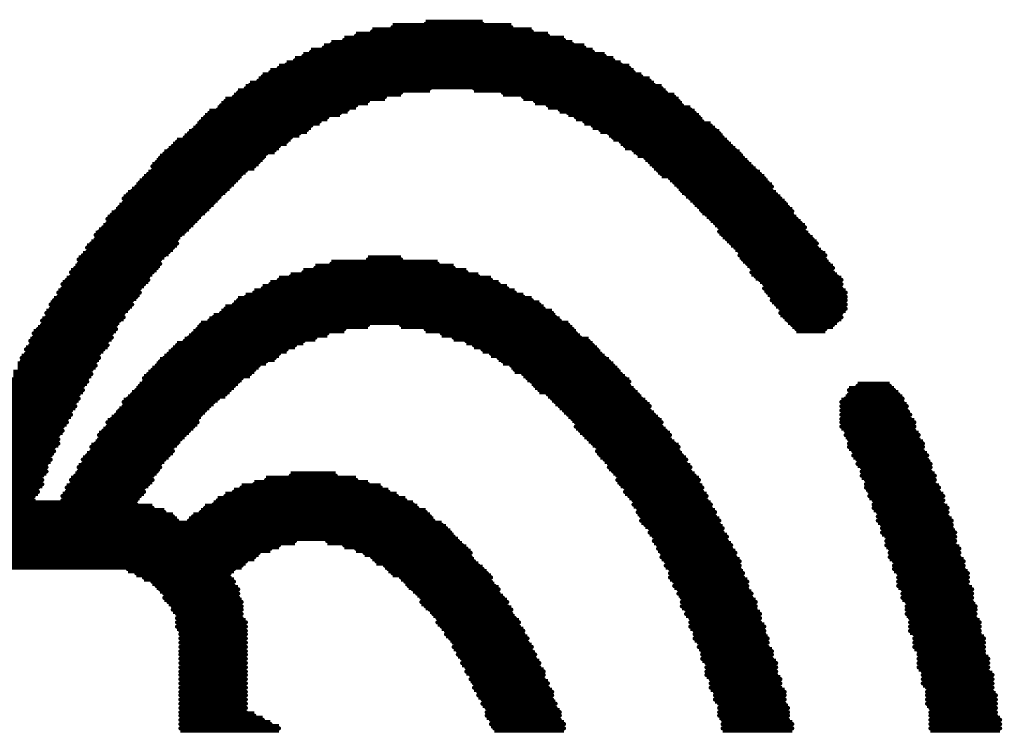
# Model space of a CAD drawing. Extents: x -0.07 to 0.95, y -0.15 to 1.54.
# Tile 15 of 21: x 0.4576 to 0.5736, y 0.715 to 0.7986. Entities that reach past the tile are written whole.
import ezdxf

# ---------------------------------------------------------------- set-up
doc = ezdxf.new("R2010")
doc.units = 0
doc.layers.get('0').update_dxf_attribs({"linetype": 'CONTINUOUS'})
doc.layers.add('gto', color=2, linetype='CONTINUOUS')

# ---------------------------------------------------------------- blocks, each defined once
blk = doc.blocks.new('D64')
at = {"const_width": 0.00025}
blk.add_lwpolyline([(-0.000125, 0, 1), (0.000125, 0, 1)], format="xyb", close=True, dxfattribs=at)

msp = doc.modelspace()

# ---------------------------------------------------------------- linework, layer by layer
at = {"layer": 'gto', "color": 2, "const_width": 0.001}
for points in [[(0.5054, 0.7981), (0.5121, 0.7981)], [(0.4991, 0.7972), (0.5179, 0.7972)], [(0.5015, 0.7977), (0.5155, 0.7977)], [(0.4943, 0.7957), (0.5227, 0.7957)], [(0.4958, 0.7962), (0.5217, 0.7962)], [(0.4972, 0.7967), (0.5198, 0.7967)], [(0.4919, 0.7948), (0.5251, 0.7948)], [(0.4934, 0.7953), (0.5241, 0.7953)], [(0.489, 0.7933), (0.5284, 0.7933)], [(0.49, 0.7938), (0.5275, 0.7938)], [(0.491, 0.7943), (0.5265, 0.7943)], [(0.4871, 0.7924), (0.5299, 0.7924)], [(0.4881, 0.7929), (0.5294, 0.7929)], [(0.4857, 0.7914), (0.5318, 0.7914)], [(0.4862, 0.7919), (0.5308, 0.7919)], [(0.4833, 0.79), (0.5025, 0.79)], [(0.4842, 0.7905), (0.5059, 0.7905)], [(0.4847, 0.7909), (0.5323, 0.7909)], [(0.5111, 0.7905), (0.5332, 0.7905)], [(0.5145, 0.79), (0.5337, 0.79)], [(0.4818, 0.789), (0.4986, 0.789)], [(0.4828, 0.7895), (0.5006, 0.7895)], [(0.5169, 0.7895), (0.5347, 0.7895)], [(0.5183, 0.789), (0.5352, 0.789)], [(0.4799, 0.7876), (0.4953, 0.7876)], [(0.4809, 0.788), (0.4962, 0.788)], [(0.4813, 0.7885), (0.4972, 0.7885)], [(0.5198, 0.7885), (0.5356, 0.7885)], [(0.5212, 0.788), (0.5366, 0.788)], [(0.5222, 0.7876), (0.5371, 0.7876)], [(0.4789, 0.7866), (0.4929, 0.7866)], [(0.4794, 0.7871), (0.4938, 0.7871)], [(0.5231, 0.7871), (0.5376, 0.7871)], [(0.5241, 0.7866), (0.538, 0.7866)], [(0.4775, 0.7852), (0.4905, 0.7852)], [(0.478, 0.7856), (0.4914, 0.7856)], [(0.4785, 0.7861), (0.4919, 0.7861)], [(0.5251, 0.7861), (0.539, 0.7861)], [(0.526, 0.7856), (0.5395, 0.7856)], [(0.527, 0.7852), (0.54, 0.7852)], [(0.4761, 0.7842), (0.489, 0.7842)], [(0.477, 0.7847), (0.4895, 0.7847)], [(0.5275, 0.7847), (0.5404, 0.7847)], [(0.5284, 0.7842), (0.5409, 0.7842)], [(0.4751, 0.7832), (0.4876, 0.7832)], [(0.4756, 0.7837), (0.4881, 0.7837)], [(0.5289, 0.7837), (0.5414, 0.7837)], [(0.5299, 0.7832), (0.5419, 0.7832)], [(0.4737, 0.7818), (0.4857, 0.7818)], [(0.4741, 0.7823), (0.4862, 0.7823)], [(0.4746, 0.7828), (0.4866, 0.7828)], [(0.5304, 0.7828), (0.5424, 0.7828)], [(0.5313, 0.7823), (0.5428, 0.7823)], [(0.5318, 0.7818), (0.5433, 0.7818)], [(0.4732, 0.7813), (0.4852, 0.7813)], [(0.4732, 0.7808), (0.4842, 0.7808)], [(0.5323, 0.7813), (0.5438, 0.7813)], [(0.5328, 0.7808), (0.5443, 0.7808)], [(0.4717, 0.7794), (0.4828, 0.7794)], [(0.4722, 0.7799), (0.4833, 0.7799)], [(0.4727, 0.7804), (0.4837, 0.7804)], [(0.5332, 0.7804), (0.5448, 0.7804)], [(0.5342, 0.7799), (0.5453, 0.7799)], [(0.5347, 0.7794), (0.5457, 0.7794)], [(0.4708, 0.7784), (0.4818, 0.7784)], [(0.4713, 0.7789), (0.4823, 0.7789)], [(0.5352, 0.7789), (0.5462, 0.7789)], [(0.5356, 0.7784), (0.5462, 0.7784)], [(0.4698, 0.7775), (0.4809, 0.7775)], [(0.4703, 0.778), (0.4813, 0.778)], [(0.5361, 0.778), (0.5467, 0.778)], [(0.5366, 0.7775), (0.5472, 0.7775)], [(0.4689, 0.776), (0.4794, 0.776)], [(0.4693, 0.7765), (0.4799, 0.7765)], [(0.4698, 0.777), (0.4804, 0.777)], [(0.5371, 0.777), (0.5477, 0.777)], [(0.5376, 0.7765), (0.5481, 0.7765)], [(0.538, 0.776), (0.5486, 0.776)], [(0.4679, 0.7751), (0.4785, 0.7751)], [(0.4684, 0.7756), (0.4789, 0.7756)], [(0.5385, 0.7756), (0.5486, 0.7756)], [(0.539, 0.7751), (0.5491, 0.7751)], [(0.4669, 0.7736), (0.477, 0.7736)], [(0.4674, 0.7741), (0.4775, 0.7741)], [(0.4679, 0.7746), (0.478, 0.7746)], [(0.5395, 0.7746), (0.5496, 0.7746)], [(0.54, 0.7741), (0.5501, 0.7741)], [(0.54, 0.7736), (0.5501, 0.7736)], [(0.4665, 0.7732), (0.4765, 0.7732)], [(0.4665, 0.7727), (0.4761, 0.7727)], [(0.5404, 0.7732), (0.5505, 0.7732)], [(0.5409, 0.7727), (0.551, 0.7727)], [(0.4655, 0.7717), (0.4756, 0.7717)], [(0.466, 0.7722), (0.4761, 0.7722)], [(0.5414, 0.7722), (0.5515, 0.7722)], [(0.5419, 0.7717), (0.5515, 0.7717)], [(0.4645, 0.7703), (0.4741, 0.7703)], [(0.465, 0.7708), (0.4746, 0.7708)], [(0.4655, 0.7712), (0.4751, 0.7712)], [(0.4986, 0.7703), (0.5025, 0.7703)], [(0.5424, 0.7712), (0.552, 0.7712)], [(0.5424, 0.7708), (0.5525, 0.7708)], [(0.5428, 0.7703), (0.5525, 0.7703)], [(0.4641, 0.7693), (0.4737, 0.7693)], [(0.4645, 0.7698), (0.4741, 0.7698)], [(0.4924, 0.7693), (0.5087, 0.7693)], [(0.4943, 0.7698), (0.5068, 0.7698)], [(0.5433, 0.7698), (0.5529, 0.7698)], [(0.5438, 0.7693), (0.5534, 0.7693)], [(0.4631, 0.7679), (0.4727, 0.7679)], [(0.4636, 0.7688), (0.4732, 0.7688)], [(0.4636, 0.7683), (0.4727, 0.7683)], [(0.4881, 0.7679), (0.5131, 0.7679)], [(0.4895, 0.7683), (0.5116, 0.7683)], [(0.491, 0.7688), (0.5102, 0.7688)], [(0.5438, 0.7688), (0.5534, 0.7688)], [(0.5443, 0.7683), (0.5539, 0.7683)], [(0.5448, 0.7679), (0.5544, 0.7679)], [(0.4626, 0.7674), (0.4722, 0.7674)], [(0.4626, 0.7669), (0.4717, 0.7669)], [(0.4862, 0.7669), (0.515, 0.7669)], [(0.4871, 0.7674), (0.514, 0.7674)], [(0.5453, 0.7674), (0.5544, 0.7674)], [(0.5453, 0.7669), (0.5544, 0.7669)], [(0.4616, 0.7655), (0.4708, 0.7655)], [(0.4621, 0.7664), (0.4717, 0.7664)], [(0.4621, 0.7659), (0.4713, 0.7659)], [(0.4833, 0.7655), (0.5179, 0.7655)], [(0.4842, 0.7659), (0.5169, 0.7659)], [(0.4852, 0.7664), (0.5159, 0.7664)], [(0.5457, 0.7664), (0.5549, 0.7664)], [(0.5462, 0.7659), (0.5549, 0.7659)], [(0.5462, 0.7655), (0.5549, 0.7655)], [(0.4612, 0.765), (0.4708, 0.765)], [(0.4612, 0.7645), (0.4703, 0.7645)], [(0.4818, 0.7645), (0.5193, 0.7645)], [(0.4828, 0.765), (0.5188, 0.765)], [(0.5467, 0.765), (0.5549, 0.765)], [(0.5472, 0.7645), (0.5549, 0.7645)], [(0.4607, 0.764), (0.4698, 0.764)], [(0.4607, 0.7635), (0.4698, 0.7635)], [(0.4804, 0.7635), (0.5207, 0.7635)], [(0.4813, 0.764), (0.5203, 0.764)], [(0.5472, 0.764), (0.5544, 0.764)], [(0.5477, 0.7635), (0.5544, 0.7635)], [(0.4597, 0.7621), (0.4689, 0.7621)], [(0.4602, 0.7631), (0.4693, 0.7631)], [(0.4602, 0.7626), (0.4689, 0.7626)], [(0.4785, 0.7621), (0.4958, 0.7621)], [(0.4789, 0.7626), (0.4986, 0.7626)], [(0.4799, 0.7631), (0.5212, 0.7631)], [(0.5025, 0.7626), (0.5222, 0.7626)], [(0.5054, 0.7621), (0.5227, 0.7621)], [(0.5481, 0.7631), (0.5539, 0.7631)], [(0.5486, 0.7626), (0.5534, 0.7626)], [(0.5491, 0.7621), (0.5525, 0.7621)], [(0.4592, 0.7616), (0.4684, 0.7616)], [(0.4592, 0.7611), (0.4684, 0.7611)], [(0.4775, 0.7611), (0.4924, 0.7611)], [(0.478, 0.7616), (0.4938, 0.7616)], [(0.5073, 0.7616), (0.5231, 0.7616)], [(0.5087, 0.7611), (0.5236, 0.7611)], [(0.4583, 0.7597), (0.4674, 0.7597)], [(0.4588, 0.7607), (0.4679, 0.7607)], [(0.4588, 0.7602), (0.4679, 0.7602)], [(0.4756, 0.7597), (0.489, 0.7597)], [(0.4761, 0.7602), (0.49, 0.7602)], [(0.477, 0.7607), (0.491, 0.7607)], [(0.5102, 0.7607), (0.5246, 0.7607)], [(0.5111, 0.7602), (0.5251, 0.7602)], [(0.5121, 0.7597), (0.5256, 0.7597)], [(0.4578, 0.7587), (0.4669, 0.7587)], [(0.4583, 0.7592), (0.4669, 0.7592)], [(0.4746, 0.7587), (0.4876, 0.7587)], [(0.4751, 0.7592), (0.4881, 0.7592)], [(0.5131, 0.7592), (0.526, 0.7592)], [(0.514, 0.7587), (0.5265, 0.7587)], [(0.4573, 0.7578), (0.4665, 0.7578)], [(0.4578, 0.7583), (0.4665, 0.7583)], [(0.4737, 0.7578), (0.4857, 0.7578)], [(0.4741, 0.7583), (0.4866, 0.7583)], [(0.5145, 0.7583), (0.527, 0.7583)], [(0.5155, 0.7578), (0.5275, 0.7578)], [(0.4568, 0.7568), (0.466, 0.7568)], [(0.4568, 0.7563), (0.4655, 0.7563)], [(0.4573, 0.7573), (0.466, 0.7573)], [(0.4722, 0.7563), (0.4837, 0.7563)], [(0.4727, 0.7568), (0.4847, 0.7568)], [(0.4732, 0.7573), (0.4852, 0.7573)], [(0.5159, 0.7573), (0.528, 0.7573)], [(0.5169, 0.7568), (0.5284, 0.7568)], [(0.5174, 0.7563), (0.5289, 0.7563)], [(0.4564, 0.7559), (0.4655, 0.7559)], [(0.4564, 0.7554), (0.465, 0.7554)], [(0.4717, 0.7554), (0.4828, 0.7554)], [(0.4722, 0.7559), (0.4833, 0.7559)], [(0.5179, 0.7559), (0.5294, 0.7559)], [(0.5183, 0.7554), (0.5294, 0.7554)], [(0.5563, 0.7554), (0.5601, 0.7554)], [(0.4559, 0.7544), (0.4645, 0.7544)], [(0.4559, 0.7539), (0.4645, 0.7539)], [(0.4564, 0.7549), (0.465, 0.7549)], [(0.4703, 0.7539), (0.4809, 0.7539)], [(0.4708, 0.7544), (0.4818, 0.7544)], [(0.4713, 0.7549), (0.4823, 0.7549)], [(0.5188, 0.7549), (0.5299, 0.7549)], [(0.5198, 0.7544), (0.5304, 0.7544)], [(0.5203, 0.7539), (0.5308, 0.7539)], [(0.5549, 0.7539), (0.5616, 0.7539)], [(0.5553, 0.7549), (0.5606, 0.7549)], [(0.5553, 0.7544), (0.5611, 0.7544)], [(0.4554, 0.7535), (0.4641, 0.7535)], [(0.4554, 0.753), (0.4641, 0.753)], [(0.4698, 0.7535), (0.4804, 0.7535)], [(0.4698, 0.753), (0.4799, 0.753)], [(0.5207, 0.7535), (0.5313, 0.7535)], [(0.5212, 0.753), (0.5318, 0.753)], [(0.5544, 0.7535), (0.5616, 0.7535)], [(0.5544, 0.753), (0.5621, 0.753)], [(0.4549, 0.7525), (0.4636, 0.7525)], [(0.4549, 0.752), (0.4636, 0.752)], [(0.4689, 0.752), (0.4789, 0.752)], [(0.4693, 0.7525), (0.4794, 0.7525)], [(0.5217, 0.7525), (0.5318, 0.7525)], [(0.5222, 0.752), (0.5323, 0.752)], [(0.5544, 0.7525), (0.5621, 0.7525)], [(0.5544, 0.752), (0.5625, 0.752)], [(0.4544, 0.7515), (0.4631, 0.7515)], [(0.4544, 0.7511), (0.4631, 0.7511)], [(0.4544, 0.7506), (0.4626, 0.7506)], [(0.4679, 0.7511), (0.4785, 0.7511)], [(0.4679, 0.7506), (0.478, 0.7506)], [(0.4684, 0.7515), (0.4785, 0.7515)], [(0.5227, 0.7515), (0.5328, 0.7515)], [(0.5231, 0.7511), (0.5332, 0.7511)], [(0.5231, 0.7506), (0.5332, 0.7506)], [(0.5544, 0.7515), (0.5625, 0.7515)], [(0.5544, 0.7511), (0.563, 0.7511)], [(0.5544, 0.7506), (0.563, 0.7506)], [(0.454, 0.7501), (0.4626, 0.7501)], [(0.454, 0.7496), (0.4621, 0.7496)], [(0.4669, 0.7496), (0.477, 0.7496)], [(0.4674, 0.7501), (0.4775, 0.7501)], [(0.5236, 0.7501), (0.5337, 0.7501)], [(0.5241, 0.7496), (0.5342, 0.7496)], [(0.5549, 0.7501), (0.563, 0.7501)], [(0.5549, 0.7496), (0.5635, 0.7496)], [(0.4535, 0.7491), (0.4621, 0.7491)], [(0.4535, 0.7486), (0.4621, 0.7486)], [(0.4535, 0.7482), (0.4616, 0.7482)], [(0.466, 0.7482), (0.4756, 0.7482)], [(0.4665, 0.7486), (0.4761, 0.7486)], [(0.4669, 0.7491), (0.4765, 0.7491)], [(0.5246, 0.7491), (0.5342, 0.7491)], [(0.5251, 0.7486), (0.5347, 0.7486)], [(0.5256, 0.7482), (0.5352, 0.7482)], [(0.5553, 0.7491), (0.5635, 0.7491)], [(0.5553, 0.7486), (0.564, 0.7486)], [(0.5553, 0.7482), (0.564, 0.7482)], [(0.453, 0.7477), (0.4616, 0.7477)], [(0.453, 0.7472), (0.4612, 0.7472)], [(0.4655, 0.7472), (0.4751, 0.7472)], [(0.466, 0.7477), (0.4756, 0.7477)], [(0.5256, 0.7477), (0.5352, 0.7477)], [(0.526, 0.7472), (0.5356, 0.7472)], [(0.5558, 0.7477), (0.564, 0.7477)], [(0.5558, 0.7472), (0.5645, 0.7472)], [(0.4439, 0.7467), (0.4612, 0.7467)], [(0.4444, 0.7462), (0.4607, 0.7462)], [(0.4444, 0.7458), (0.4607, 0.7458)], [(0.4645, 0.7458), (0.4741, 0.7458)], [(0.465, 0.7467), (0.4746, 0.7467)], [(0.465, 0.7462), (0.4741, 0.7462)], [(0.5265, 0.7467), (0.5361, 0.7467)], [(0.527, 0.7462), (0.5361, 0.7462)], [(0.527, 0.7458), (0.5366, 0.7458)], [(0.5563, 0.7467), (0.5645, 0.7467)], [(0.5563, 0.7462), (0.5649, 0.7462)], [(0.5568, 0.7458), (0.5649, 0.7458)], [(0.4444, 0.7453), (0.4607, 0.7453)], [(0.4448, 0.7448), (0.4602, 0.7448)], [(0.4641, 0.7448), (0.4732, 0.7448)], [(0.4645, 0.7453), (0.4737, 0.7453)], [(0.4895, 0.7448), (0.4948, 0.7448)], [(0.5275, 0.7453), (0.5366, 0.7453)], [(0.528, 0.7448), (0.5371, 0.7448)], [(0.5568, 0.7453), (0.5649, 0.7453)], [(0.5568, 0.7448), (0.5654, 0.7448)], [(0.4448, 0.7443), (0.4602, 0.7443)], [(0.4448, 0.7438), (0.4602, 0.7438)], [(0.4453, 0.7434), (0.4597, 0.7434)], [(0.4631, 0.7434), (0.4722, 0.7434)], [(0.4636, 0.7443), (0.4732, 0.7443)], [(0.4636, 0.7438), (0.4727, 0.7438)], [(0.4837, 0.7434), (0.5001, 0.7434)], [(0.4852, 0.7438), (0.4986, 0.7438)], [(0.4866, 0.7443), (0.4972, 0.7443)], [(0.528, 0.7443), (0.5376, 0.7443)], [(0.5284, 0.7438), (0.5376, 0.7438)], [(0.5289, 0.7434), (0.538, 0.7434)], [(0.5573, 0.7443), (0.5654, 0.7443)], [(0.5573, 0.7438), (0.5654, 0.7438)], [(0.5573, 0.7434), (0.5659, 0.7434)], [(0.4453, 0.7429), (0.4597, 0.7429)], [(0.4458, 0.7424), (0.4592, 0.7424)], [(0.4626, 0.7424), (0.4717, 0.7424)], [(0.4631, 0.7429), (0.4722, 0.7429)], [(0.4818, 0.7424), (0.502, 0.7424)], [(0.4828, 0.7429), (0.501, 0.7429)], [(0.5289, 0.7429), (0.538, 0.7429)], [(0.5294, 0.7424), (0.5385, 0.7424)], [(0.5577, 0.7429), (0.5659, 0.7429)], [(0.5577, 0.7424), (0.5664, 0.7424)], [(0.4338, 0.7414), (0.4713, 0.7414)], [(0.4458, 0.7419), (0.4592, 0.7419)], [(0.4626, 0.7419), (0.4713, 0.7419)], [(0.4804, 0.7414), (0.5039, 0.7414)], [(0.4809, 0.7419), (0.503, 0.7419)], [(0.5299, 0.7419), (0.5385, 0.7419)], [(0.5299, 0.7414), (0.539, 0.7414)], [(0.5582, 0.7419), (0.5664, 0.7419)], [(0.5582, 0.7414), (0.5664, 0.7414)], [(0.4309, 0.74), (0.4756, 0.74)], [(0.4319, 0.7405), (0.4746, 0.7405)], [(0.4328, 0.741), (0.4732, 0.741)], [(0.478, 0.74), (0.5059, 0.74)], [(0.4789, 0.7405), (0.5054, 0.7405)], [(0.4794, 0.741), (0.5044, 0.741)], [(0.5304, 0.741), (0.539, 0.741)], [(0.5304, 0.7405), (0.5395, 0.7405)], [(0.5308, 0.74), (0.5395, 0.74)], [(0.5582, 0.741), (0.5669, 0.741)], [(0.5587, 0.7405), (0.5669, 0.7405)], [(0.5587, 0.74), (0.5669, 0.74)], [(0.429, 0.739), (0.5073, 0.739)], [(0.4299, 0.7395), (0.4761, 0.7395)], [(0.4775, 0.7395), (0.5063, 0.7395)], [(0.5308, 0.7395), (0.54, 0.7395)], [(0.5313, 0.739), (0.54, 0.739)], [(0.5587, 0.7395), (0.5674, 0.7395)], [(0.5592, 0.739), (0.5674, 0.739)], [(0.3963, 0.7376), (0.5087, 0.7376)], [(0.3968, 0.7381), (0.5083, 0.7381)], [(0.3973, 0.7386), (0.5078, 0.7386)], [(0.5318, 0.7386), (0.5404, 0.7386)], [(0.5318, 0.7381), (0.5404, 0.7381)], [(0.5323, 0.7376), (0.5409, 0.7376)], [(0.5592, 0.7386), (0.5674, 0.7386)], [(0.5592, 0.7381), (0.5678, 0.7381)], [(0.5597, 0.7376), (0.5678, 0.7376)], [(0.4146, 0.7371), (0.49, 0.7371)], [(0.417, 0.7366), (0.4881, 0.7366)], [(0.4938, 0.7371), (0.5092, 0.7371)], [(0.4958, 0.7366), (0.5097, 0.7366)], [(0.5323, 0.7371), (0.5409, 0.7371)], [(0.5328, 0.7366), (0.5414, 0.7366)], [(0.5597, 0.7371), (0.5678, 0.7371)], [(0.5597, 0.7366), (0.5678, 0.7366)], [(0.4179, 0.7362), (0.4871, 0.7362)], [(0.4189, 0.7357), (0.4857, 0.7357)], [(0.4972, 0.7362), (0.5102, 0.7362)], [(0.4982, 0.7357), (0.5107, 0.7357)], [(0.5328, 0.7362), (0.5414, 0.7362)], [(0.5332, 0.7357), (0.5419, 0.7357)], [(0.5601, 0.7362), (0.5683, 0.7362)], [(0.5601, 0.7357), (0.5683, 0.7357)], [(0.4198, 0.7352), (0.4852, 0.7352)], [(0.4208, 0.7347), (0.4842, 0.7347)], [(0.4213, 0.7342), (0.4837, 0.7342)], [(0.4991, 0.7352), (0.5107, 0.7352)], [(0.4996, 0.7347), (0.5111, 0.7347)], [(0.5006, 0.7342), (0.5116, 0.7342)], [(0.5332, 0.7352), (0.5419, 0.7352)], [(0.5337, 0.7347), (0.5424, 0.7347)], [(0.5337, 0.7342), (0.5424, 0.7342)], [(0.5601, 0.7352), (0.5683, 0.7352)], [(0.5606, 0.7347), (0.5688, 0.7347)], [(0.5606, 0.7342), (0.5688, 0.7342)], [(0.4703, 0.7338), (0.4828, 0.7338)], [(0.4713, 0.7333), (0.4823, 0.7333)], [(0.501, 0.7338), (0.5121, 0.7338)], [(0.5015, 0.7333), (0.5126, 0.7333)], [(0.5342, 0.7338), (0.5424, 0.7338)], [(0.5342, 0.7333), (0.5428, 0.7333)], [(0.5606, 0.7338), (0.5688, 0.7338)], [(0.5611, 0.7333), (0.5693, 0.7333)], [(0.4722, 0.7328), (0.4823, 0.7328)], [(0.4732, 0.7323), (0.4828, 0.7323)], [(0.4737, 0.7318), (0.4828, 0.7318)], [(0.5025, 0.7328), (0.5131, 0.7328)], [(0.503, 0.7323), (0.5131, 0.7323)], [(0.5034, 0.7318), (0.5135, 0.7318)], [(0.5342, 0.7328), (0.5428, 0.7328)], [(0.5347, 0.7323), (0.5433, 0.7323)], [(0.5347, 0.7318), (0.5433, 0.7318)], [(0.5611, 0.7328), (0.5693, 0.7328)], [(0.5611, 0.7323), (0.5693, 0.7323)], [(0.5611, 0.7318), (0.5693, 0.7318)], [(0.4741, 0.7314), (0.4833, 0.7314)], [(0.4746, 0.7309), (0.4833, 0.7309)], [(0.5039, 0.7314), (0.514, 0.7314)], [(0.5044, 0.7309), (0.514, 0.7309)], [(0.5352, 0.7314), (0.5433, 0.7314)], [(0.5352, 0.7309), (0.5438, 0.7309)], [(0.5616, 0.7314), (0.5698, 0.7314)], [(0.5616, 0.7309), (0.5698, 0.7309)], [(0.4746, 0.7304), (0.4833, 0.7304)], [(0.4751, 0.7299), (0.4837, 0.7299)], [(0.5049, 0.7304), (0.5145, 0.7304)], [(0.5049, 0.7299), (0.515, 0.7299)], [(0.5356, 0.7304), (0.5438, 0.7304)], [(0.5356, 0.7299), (0.5443, 0.7299)], [(0.5616, 0.7304), (0.5698, 0.7304)], [(0.5621, 0.7299), (0.5698, 0.7299)], [(0.4756, 0.7294), (0.4837, 0.7294)], [(0.4756, 0.729), (0.4837, 0.729)], [(0.4761, 0.7285), (0.4837, 0.7285)], [(0.5054, 0.7294), (0.515, 0.7294)], [(0.5059, 0.729), (0.5155, 0.729)], [(0.5063, 0.7285), (0.5155, 0.7285)], [(0.5356, 0.7294), (0.5443, 0.7294)], [(0.5361, 0.729), (0.5443, 0.729)], [(0.5361, 0.7285), (0.5448, 0.7285)], [(0.5621, 0.7294), (0.5702, 0.7294)], [(0.5621, 0.729), (0.5702, 0.729)], [(0.5621, 0.7285), (0.5702, 0.7285)], [(0.4761, 0.728), (0.4837, 0.728)], [(0.4761, 0.7275), (0.4842, 0.7275)], [(0.5068, 0.728), (0.5159, 0.728)], [(0.5068, 0.7275), (0.5164, 0.7275)], [(0.5366, 0.728), (0.5448, 0.728)], [(0.5366, 0.7275), (0.5448, 0.7275)], [(0.5625, 0.728), (0.5702, 0.728)], [(0.5625, 0.7275), (0.5707, 0.7275)], [(0.4761, 0.727), (0.4842, 0.727)], [(0.4765, 0.7265), (0.4842, 0.7265)], [(0.4765, 0.7261), (0.4842, 0.7261)], [(0.5073, 0.727), (0.5164, 0.727)], [(0.5078, 0.7265), (0.5169, 0.7265)], [(0.5078, 0.7261), (0.5169, 0.7261)], [(0.5366, 0.727), (0.5453, 0.727)], [(0.5371, 0.7265), (0.5453, 0.7265)], [(0.5371, 0.7261), (0.5453, 0.7261)], [(0.5625, 0.727), (0.5707, 0.727)], [(0.5625, 0.7265), (0.5707, 0.7265)], [(0.563, 0.7261), (0.5707, 0.7261)], [(0.4765, 0.7256), (0.4842, 0.7256)], [(0.4765, 0.7251), (0.4842, 0.7251)], [(0.5083, 0.7256), (0.5174, 0.7256)], [(0.5087, 0.7251), (0.5174, 0.7251)], [(0.5371, 0.7256), (0.5457, 0.7256)], [(0.5376, 0.7251), (0.5457, 0.7251)], [(0.563, 0.7256), (0.5712, 0.7256)], [(0.563, 0.7251), (0.5712, 0.7251)], [(0.4765, 0.7246), (0.4842, 0.7246)], [(0.4765, 0.7241), (0.4842, 0.7241)], [(0.4765, 0.7237), (0.4842, 0.7237)], [(0.5087, 0.7246), (0.5179, 0.7246)], [(0.5092, 0.7241), (0.5179, 0.7241)], [(0.5092, 0.7237), (0.5183, 0.7237)], [(0.5376, 0.7246), (0.5457, 0.7246)], [(0.538, 0.7241), (0.5462, 0.7241)], [(0.538, 0.7237), (0.5462, 0.7237)], [(0.563, 0.7246), (0.5712, 0.7246)], [(0.5635, 0.7241), (0.5712, 0.7241)], [(0.5635, 0.7237), (0.5712, 0.7237)], [(0.4765, 0.7232), (0.4842, 0.7232)], [(0.4765, 0.7227), (0.4842, 0.7227)], [(0.5097, 0.7232), (0.5183, 0.7232)], [(0.5097, 0.7227), (0.5188, 0.7227)], [(0.538, 0.7232), (0.5462, 0.7232)], [(0.5385, 0.7227), (0.5467, 0.7227)], [(0.5635, 0.7232), (0.5717, 0.7232)], [(0.5635, 0.7227), (0.5717, 0.7227)], [(0.4765, 0.7222), (0.4842, 0.7222)], [(0.4765, 0.7217), (0.4842, 0.7217)], [(0.5102, 0.7222), (0.5188, 0.7222)], [(0.5102, 0.7217), (0.5193, 0.7217)], [(0.5385, 0.7222), (0.5467, 0.7222)], [(0.5385, 0.7217), (0.5467, 0.7217)], [(0.5635, 0.7222), (0.5717, 0.7222)], [(0.564, 0.7217), (0.5717, 0.7217)], [(0.4765, 0.7213), (0.4842, 0.7213)], [(0.4765, 0.7208), (0.4842, 0.7208)], [(0.4765, 0.7203), (0.4842, 0.7203)], [(0.5107, 0.7213), (0.5193, 0.7213)], [(0.5107, 0.7208), (0.5193, 0.7208)], [(0.5111, 0.7203), (0.5198, 0.7203)], [(0.5385, 0.7213), (0.5467, 0.7213)], [(0.539, 0.7208), (0.5472, 0.7208)], [(0.539, 0.7203), (0.5472, 0.7203)], [(0.564, 0.7213), (0.5722, 0.7213)], [(0.564, 0.7208), (0.5722, 0.7208)], [(0.564, 0.7203), (0.5722, 0.7203)], [(0.4765, 0.7198), (0.4842, 0.7198)], [(0.4765, 0.7193), (0.4842, 0.7193)], [(0.5111, 0.7198), (0.5198, 0.7198)], [(0.5116, 0.7193), (0.5203, 0.7193)], [(0.539, 0.7198), (0.5472, 0.7198)], [(0.5395, 0.7193), (0.5477, 0.7193)], [(0.5645, 0.7198), (0.5722, 0.7198)], [(0.5645, 0.7193), (0.5722, 0.7193)], [(0.4765, 0.7189), (0.4842, 0.7189)], [(0.4765, 0.7184), (0.4842, 0.7184)], [(0.4765, 0.7179), (0.4842, 0.7179)], [(0.5116, 0.7189), (0.5203, 0.7189)], [(0.5121, 0.7184), (0.5203, 0.7184)], [(0.5121, 0.7179), (0.5207, 0.7179)], [(0.5395, 0.7189), (0.5477, 0.7189)], [(0.5395, 0.7184), (0.5477, 0.7184)], [(0.54, 0.7179), (0.5477, 0.7179)], [(0.5645, 0.7189), (0.5726, 0.7189)], [(0.5645, 0.7184), (0.5726, 0.7184)], [(0.5645, 0.7179), (0.5726, 0.7179)], [(0.4765, 0.7174), (0.4842, 0.7174)], [(0.4765, 0.7169), (0.4842, 0.7169)], [(0.5126, 0.7174), (0.5207, 0.7174)], [(0.5126, 0.7169), (0.5212, 0.7169)], [(0.54, 0.7174), (0.5481, 0.7174)], [(0.54, 0.7169), (0.5481, 0.7169)], [(0.5649, 0.7174), (0.5726, 0.7174)], [(0.5649, 0.7169), (0.5726, 0.7169)], [(0.4765, 0.7165), (0.4852, 0.7165)], [(0.4765, 0.716), (0.4862, 0.716)], [(0.5126, 0.7165), (0.5212, 0.7165)], [(0.5131, 0.716), (0.5212, 0.716)], [(0.54, 0.7165), (0.5481, 0.7165)], [(0.5404, 0.716), (0.5481, 0.716)], [(0.5649, 0.7165), (0.5726, 0.7165)], [(0.5649, 0.716), (0.5731, 0.716)], [(0.4765, 0.7155), (0.4871, 0.7155)], [(0.4765, 0.715), (0.4881, 0.715)], [(0.5131, 0.7155), (0.5217, 0.7155)], [(0.5135, 0.715), (0.5217, 0.715)], [(0.5404, 0.7155), (0.5486, 0.7155)], [(0.5404, 0.715), (0.5486, 0.715)], [(0.5649, 0.7155), (0.5731, 0.7155)], [(0.5649, 0.715), (0.5731, 0.715)]]:
    msp.add_lwpolyline(points, dxfattribs=at)

# ---------------------------------------------------------------- block references
at = {"layer": 'gto'}
for p in [(0.4991, 0.7972), (0.5015, 0.7977), (0.5054, 0.7981), (0.5121, 0.7981), (0.5155, 0.7977), (0.5179, 0.7972), (0.4958, 0.7962), (0.4972, 0.7967), (0.5198, 0.7967), (0.5217, 0.7962), (0.4919, 0.7948), (0.4934, 0.7953), (0.4943, 0.7957), (0.5227, 0.7957), (0.5241, 0.7953), (0.5251, 0.7948), (0.49, 0.7938), (0.491, 0.7943), (0.5265, 0.7943), (0.5275, 0.7938), (0.4871, 0.7924), (0.4881, 0.7929), (0.489, 0.7933), (0.5284, 0.7933), (0.5294, 0.7929), (0.5299, 0.7924), (0.4857, 0.7914), (0.4862, 0.7919), (0.5308, 0.7919), (0.5318, 0.7914), (0.4842, 0.7905), (0.4847, 0.7909), (0.5059, 0.7905), (0.5111, 0.7905), (0.5323, 0.7909), (0.5332, 0.7905), (0.4818, 0.789), (0.4828, 0.7895), (0.4833, 0.79), (0.4986, 0.789), (0.5006, 0.7895), (0.5025, 0.79), (0.5145, 0.79), (0.5169, 0.7895), (0.5183, 0.789), (0.5337, 0.79), (0.5347, 0.7895), (0.5352, 0.789), (0.4809, 0.788), (0.4813, 0.7885), (0.4962, 0.788), (0.4972, 0.7885), (0.5198, 0.7885), (0.5212, 0.788), (0.5356, 0.7885), (0.5366, 0.788), (0.4789, 0.7866), (0.4794, 0.7871), (0.4799, 0.7876), (0.4929, 0.7866), (0.4938, 0.7871), (0.4953, 0.7876), (0.5222, 0.7876), (0.5231, 0.7871), (0.5241, 0.7866), (0.5371, 0.7876), (0.5376, 0.7871), (0.538, 0.7866), (0.478, 0.7856), (0.4785, 0.7861), (0.4914, 0.7856), (0.4919, 0.7861), (0.5251, 0.7861), (0.526, 0.7856), (0.539, 0.7861), (0.5395, 0.7856), (0.477, 0.7847), (0.4775, 0.7852), (0.4895, 0.7847), (0.4905, 0.7852), (0.527, 0.7852), (0.5275, 0.7847), (0.54, 0.7852), (0.5404, 0.7847), (0.4751, 0.7832), (0.4756, 0.7837), (0.4761, 0.7842), (0.4876, 0.7832), (0.4881, 0.7837), (0.489, 0.7842), (0.5284, 0.7842), (0.5289, 0.7837), (0.5299, 0.7832), (0.5409, 0.7842), (0.5414, 0.7837), (0.5419, 0.7832), (0.4741, 0.7823), (0.4746, 0.7828), (0.4862, 0.7823), (0.4866, 0.7828), (0.5304, 0.7828), (0.5313, 0.7823), (0.5424, 0.7828), (0.5428, 0.7823), (0.4732, 0.7813), (0.4732, 0.7808), (0.4737, 0.7818), (0.4842, 0.7808), (0.4852, 0.7813), (0.4857, 0.7818), (0.5318, 0.7818), (0.5323, 0.7813), (0.5328, 0.7808), (0.5433, 0.7818), (0.5438, 0.7813), (0.5443, 0.7808), (0.4722, 0.7799), (0.4727, 0.7804), (0.4833, 0.7799), (0.4837, 0.7804), (0.5332, 0.7804), (0.5342, 0.7799), (0.5448, 0.7804), (0.5453, 0.7799), (0.4713, 0.7789), (0.4717, 0.7794), (0.4823, 0.7789), (0.4828, 0.7794), (0.5347, 0.7794), (0.5352, 0.7789), (0.5457, 0.7794), (0.5462, 0.7789), (0.4698, 0.7775), (0.4703, 0.778), (0.4708, 0.7784), (0.4809, 0.7775), (0.4813, 0.778), (0.4818, 0.7784), (0.5356, 0.7784), (0.5361, 0.778), (0.5366, 0.7775), (0.5462, 0.7784), (0.5467, 0.778), (0.5472, 0.7775), (0.4693, 0.7765), (0.4698, 0.777), (0.4799, 0.7765), (0.4804, 0.777), (0.5371, 0.777), (0.5376, 0.7765), (0.5477, 0.777), (0.5481, 0.7765), (0.4679, 0.7751), (0.4684, 0.7756), (0.4689, 0.776), (0.4785, 0.7751), (0.4789, 0.7756), (0.4794, 0.776), (0.538, 0.776), (0.5385, 0.7756), (0.539, 0.7751), (0.5486, 0.776), (0.5486, 0.7756), (0.5491, 0.7751), (0.4674, 0.7741), (0.4679, 0.7746), (0.4775, 0.7741), (0.478, 0.7746), (0.5395, 0.7746), (0.54, 0.7741), (0.5496, 0.7746), (0.5501, 0.7741), (0.4665, 0.7732), (0.4665, 0.7727), (0.4669, 0.7736), (0.4761, 0.7727), (0.4765, 0.7732), (0.477, 0.7736), (0.54, 0.7736), (0.5404, 0.7732), (0.5409, 0.7727), (0.5501, 0.7736), (0.5505, 0.7732), (0.551, 0.7727), (0.4655, 0.7717), (0.466, 0.7722), (0.4756, 0.7717), (0.4761, 0.7722), (0.5414, 0.7722), (0.5419, 0.7717), (0.5515, 0.7722), (0.5515, 0.7717), (0.465, 0.7708), (0.4655, 0.7712), (0.4746, 0.7708), (0.4751, 0.7712), (0.5424, 0.7712), (0.5424, 0.7708), (0.552, 0.7712), (0.5525, 0.7708), (0.4641, 0.7693), (0.4645, 0.7703), (0.4645, 0.7698), (0.4737, 0.7693), (0.4741, 0.7703), (0.4741, 0.7698), (0.4924, 0.7693), (0.4943, 0.7698), (0.4986, 0.7703), (0.5025, 0.7703), (0.5068, 0.7698), (0.5087, 0.7693), (0.5428, 0.7703), (0.5433, 0.7698), (0.5438, 0.7693), (0.5525, 0.7703), (0.5529, 0.7698), (0.5534, 0.7693), (0.4636, 0.7688), (0.4636, 0.7683), (0.4727, 0.7683), (0.4732, 0.7688), (0.4895, 0.7683), (0.491, 0.7688), (0.5102, 0.7688), (0.5116, 0.7683), (0.5438, 0.7688), (0.5443, 0.7683), (0.5534, 0.7688), (0.5539, 0.7683), (0.4626, 0.7674), (0.4626, 0.7669), (0.4631, 0.7679), (0.4717, 0.7669), (0.4722, 0.7674), (0.4727, 0.7679), (0.4862, 0.7669), (0.4871, 0.7674), (0.4881, 0.7679), (0.5131, 0.7679), (0.514, 0.7674), (0.515, 0.7669), (0.5448, 0.7679), (0.5453, 0.7674), (0.5453, 0.7669), (0.5544, 0.7679), (0.5544, 0.7674), (0.5544, 0.7669), (0.4621, 0.7664), (0.4621, 0.7659), (0.4713, 0.7659), (0.4717, 0.7664), (0.4842, 0.7659), (0.4852, 0.7664), (0.5159, 0.7664), (0.5169, 0.7659), (0.5457, 0.7664), (0.5462, 0.7659), (0.5549, 0.7664), (0.5549, 0.7659), (0.4612, 0.765), (0.4616, 0.7655), (0.4708, 0.7655), (0.4708, 0.765), (0.4828, 0.765), (0.4833, 0.7655), (0.5179, 0.7655), (0.5188, 0.765), (0.5462, 0.7655), (0.5467, 0.765), (0.5549, 0.7655), (0.5549, 0.765), (0.4607, 0.764), (0.4607, 0.7635), (0.4612, 0.7645), (0.4698, 0.764), (0.4698, 0.7635), (0.4703, 0.7645), (0.4804, 0.7635), (0.4813, 0.764), (0.4818, 0.7645), (0.5193, 0.7645), (0.5203, 0.764), (0.5207, 0.7635), (0.5472, 0.7645), (0.5472, 0.764), (0.5477, 0.7635), (0.5544, 0.764), (0.5544, 0.7635), (0.5549, 0.7645), (0.4602, 0.7631), (0.4602, 0.7626), (0.4689, 0.7626), (0.4693, 0.7631), (0.4789, 0.7626), (0.4799, 0.7631), (0.4986, 0.7626), (0.5025, 0.7626), (0.5212, 0.7631), (0.5222, 0.7626), (0.5481, 0.7631), (0.5486, 0.7626), (0.5534, 0.7626), (0.5539, 0.7631), (0.4592, 0.7616), (0.4592, 0.7611), (0.4597, 0.7621), (0.4684, 0.7616), (0.4684, 0.7611), (0.4689, 0.7621), (0.4775, 0.7611), (0.478, 0.7616), (0.4785, 0.7621), (0.4924, 0.7611), (0.4938, 0.7616), (0.4958, 0.7621), (0.5054, 0.7621), (0.5073, 0.7616), (0.5087, 0.7611), (0.5227, 0.7621), (0.5231, 0.7616), (0.5236, 0.7611), (0.5491, 0.7621), (0.5525, 0.7621), (0.4588, 0.7607), (0.4588, 0.7602), (0.4679, 0.7607), (0.4679, 0.7602), (0.4761, 0.7602), (0.477, 0.7607), (0.49, 0.7602), (0.491, 0.7607), (0.5102, 0.7607), (0.5111, 0.7602), (0.5246, 0.7607), (0.5251, 0.7602), (0.4583, 0.7597), (0.4583, 0.7592), (0.4669, 0.7592), (0.4674, 0.7597), (0.4751, 0.7592), (0.4756, 0.7597), (0.4881, 0.7592), (0.489, 0.7597), (0.5121, 0.7597), (0.5131, 0.7592), (0.5256, 0.7597), (0.526, 0.7592), (0.4578, 0.7587), (0.4578, 0.7583), (0.4665, 0.7583), (0.4665, 0.7578), (0.4669, 0.7587), (0.4737, 0.7578), (0.4741, 0.7583), (0.4746, 0.7587), (0.4857, 0.7578), (0.4866, 0.7583), (0.4876, 0.7587), (0.514, 0.7587), (0.5145, 0.7583), (0.5155, 0.7578), (0.5265, 0.7587), (0.527, 0.7583), (0.5275, 0.7578), (0.466, 0.7573), (0.466, 0.7568), (0.4727, 0.7568), (0.4732, 0.7573), (0.4847, 0.7568), (0.4852, 0.7573), (0.5159, 0.7573), (0.5169, 0.7568), (0.528, 0.7573), (0.5284, 0.7568), (0.465, 0.7554), (0.4655, 0.7563), (0.4655, 0.7559), (0.4717, 0.7554), (0.4722, 0.7563), (0.4722, 0.7559), (0.4828, 0.7554), (0.4833, 0.7559), (0.4837, 0.7563), (0.5174, 0.7563), (0.5179, 0.7559), (0.5183, 0.7554), (0.5289, 0.7563), (0.5294, 0.7559), (0.5294, 0.7554), (0.5563, 0.7554), (0.5601, 0.7554), (0.4645, 0.7544), (0.465, 0.7549), (0.4708, 0.7544), (0.4713, 0.7549), (0.4818, 0.7544), (0.4823, 0.7549), (0.5188, 0.7549), (0.5198, 0.7544), (0.5299, 0.7549), (0.5304, 0.7544), (0.5553, 0.7549), (0.5553, 0.7544), (0.5606, 0.7549), (0.5611, 0.7544), (0.4641, 0.7535), (0.4641, 0.753), (0.4645, 0.7539), (0.4698, 0.7535), (0.4698, 0.753), (0.4703, 0.7539), (0.4799, 0.753), (0.4804, 0.7535), (0.4809, 0.7539), (0.5203, 0.7539), (0.5207, 0.7535), (0.5212, 0.753), (0.5308, 0.7539), (0.5313, 0.7535), (0.5318, 0.753), (0.5544, 0.7535), (0.5544, 0.753), (0.5549, 0.7539), (0.5616, 0.7539), (0.5616, 0.7535), (0.5621, 0.753), (0.4636, 0.7525), (0.4636, 0.752), (0.4689, 0.752), (0.4693, 0.7525), (0.4789, 0.752), (0.4794, 0.7525), (0.5217, 0.7525), (0.5222, 0.752), (0.5318, 0.7525), (0.5323, 0.752), (0.5544, 0.7525), (0.5544, 0.752), (0.5621, 0.7525), (0.5625, 0.752), (0.4626, 0.7506), (0.4631, 0.7515), (0.4631, 0.7511), (0.4679, 0.7511), (0.4679, 0.7506), (0.4684, 0.7515), (0.478, 0.7506), (0.4785, 0.7515), (0.4785, 0.7511), (0.5227, 0.7515), (0.5231, 0.7511), (0.5231, 0.7506), (0.5328, 0.7515), (0.5332, 0.7511), (0.5332, 0.7506), (0.5544, 0.7515), (0.5544, 0.7511), (0.5544, 0.7506), (0.5625, 0.7515), (0.563, 0.7511), (0.563, 0.7506), (0.4621, 0.7496), (0.4626, 0.7501), (0.4669, 0.7496), (0.4674, 0.7501), (0.477, 0.7496), (0.4775, 0.7501), (0.5236, 0.7501), (0.5241, 0.7496), (0.5337, 0.7501), (0.5342, 0.7496), (0.5549, 0.7501), (0.5549, 0.7496), (0.563, 0.7501), (0.5635, 0.7496), (0.4621, 0.7491), (0.4621, 0.7486), (0.4665, 0.7486), (0.4669, 0.7491), (0.4761, 0.7486), (0.4765, 0.7491), (0.5246, 0.7491), (0.5251, 0.7486), (0.5342, 0.7491), (0.5347, 0.7486), (0.5553, 0.7491), (0.5553, 0.7486), (0.5635, 0.7491), (0.564, 0.7486), (0.4612, 0.7472), (0.4616, 0.7482), (0.4616, 0.7477), (0.4655, 0.7472), (0.466, 0.7482), (0.466, 0.7477), (0.4751, 0.7472), (0.4756, 0.7482), (0.4756, 0.7477), (0.5256, 0.7482), (0.5256, 0.7477), (0.526, 0.7472), (0.5352, 0.7482), (0.5352, 0.7477), (0.5356, 0.7472), (0.5553, 0.7482), (0.5558, 0.7477), (0.5558, 0.7472), (0.564, 0.7482), (0.564, 0.7477), (0.5645, 0.7472), (0.4607, 0.7462), (0.4612, 0.7467), (0.465, 0.7467), (0.465, 0.7462), (0.4741, 0.7462), (0.4746, 0.7467), (0.5265, 0.7467), (0.527, 0.7462), (0.5361, 0.7467), (0.5361, 0.7462), (0.5563, 0.7467), (0.5563, 0.7462), (0.5645, 0.7467), (0.5649, 0.7462), (0.4602, 0.7448), (0.4607, 0.7458), (0.4607, 0.7453), (0.4641, 0.7448), (0.4645, 0.7458), (0.4645, 0.7453), (0.4732, 0.7448), (0.4737, 0.7453), (0.4741, 0.7458), (0.4895, 0.7448), (0.4948, 0.7448), (0.527, 0.7458), (0.5275, 0.7453), (0.528, 0.7448), (0.5366, 0.7458), (0.5366, 0.7453), (0.5371, 0.7448), (0.5568, 0.7458), (0.5568, 0.7453), (0.5568, 0.7448), (0.5649, 0.7458), (0.5649, 0.7453), (0.5654, 0.7448), (0.4602, 0.7443), (0.4602, 0.7438), (0.4636, 0.7443), (0.4636, 0.7438), (0.4727, 0.7438), (0.4732, 0.7443), (0.4852, 0.7438), (0.4866, 0.7443), (0.4972, 0.7443), (0.4986, 0.7438), (0.528, 0.7443), (0.5284, 0.7438), (0.5376, 0.7443), (0.5376, 0.7438), (0.5573, 0.7443), (0.5573, 0.7438), (0.5654, 0.7443), (0.5654, 0.7438), (0.4597, 0.7434), (0.4597, 0.7429), (0.4631, 0.7434), (0.4631, 0.7429), (0.4722, 0.7434), (0.4722, 0.7429), (0.4828, 0.7429), (0.4837, 0.7434), (0.5001, 0.7434), (0.501, 0.7429), (0.5289, 0.7434), (0.5289, 0.7429), (0.538, 0.7434), (0.538, 0.7429), (0.5573, 0.7434), (0.5577, 0.7429), (0.5659, 0.7434), (0.5659, 0.7429), (0.4592, 0.7424), (0.4592, 0.7419), (0.4626, 0.7424), (0.4626, 0.7419), (0.4713, 0.7419), (0.4713, 0.7414), (0.4717, 0.7424), (0.4804, 0.7414), (0.4809, 0.7419), (0.4818, 0.7424), (0.502, 0.7424), (0.503, 0.7419), (0.5039, 0.7414), (0.5294, 0.7424), (0.5299, 0.7419), (0.5299, 0.7414), (0.5385, 0.7424), (0.5385, 0.7419), (0.539, 0.7414), (0.5577, 0.7424), (0.5582, 0.7419), (0.5582, 0.7414), (0.5664, 0.7424), (0.5664, 0.7419), (0.5664, 0.7414), (0.4732, 0.741), (0.4746, 0.7405), (0.4789, 0.7405), (0.4794, 0.741), (0.5044, 0.741), (0.5054, 0.7405), (0.5304, 0.741), (0.5304, 0.7405), (0.539, 0.741), (0.5395, 0.7405), (0.5582, 0.741), (0.5587, 0.7405), (0.5669, 0.741), (0.5669, 0.7405), (0.4756, 0.74), (0.4761, 0.7395), (0.4775, 0.7395), (0.478, 0.74), (0.5059, 0.74), (0.5063, 0.7395), (0.5073, 0.739), (0.5308, 0.74), (0.5308, 0.7395), (0.5313, 0.739), (0.5395, 0.74), (0.54, 0.7395), (0.54, 0.739), (0.5587, 0.74), (0.5587, 0.7395), (0.5592, 0.739), (0.5669, 0.74), (0.5674, 0.7395), (0.5674, 0.739), (0.5078, 0.7386), (0.5083, 0.7381), (0.5318, 0.7386), (0.5318, 0.7381), (0.5404, 0.7386), (0.5404, 0.7381), (0.5592, 0.7386), (0.5592, 0.7381), (0.5674, 0.7386), (0.5678, 0.7381), (0.49, 0.7371), (0.4938, 0.7371), (0.5087, 0.7376), (0.5092, 0.7371), (0.5323, 0.7376), (0.5323, 0.7371), (0.5409, 0.7376), (0.5409, 0.7371), (0.5597, 0.7376), (0.5597, 0.7371), (0.5678, 0.7376), (0.5678, 0.7371), (0.4857, 0.7357), (0.4871, 0.7362), (0.4881, 0.7366), (0.4958, 0.7366), (0.4972, 0.7362), (0.4982, 0.7357), (0.5097, 0.7366), (0.5102, 0.7362), (0.5107, 0.7357), (0.5328, 0.7366), (0.5328, 0.7362), (0.5332, 0.7357), (0.5414, 0.7366), (0.5414, 0.7362), (0.5419, 0.7357), (0.5597, 0.7366), (0.5601, 0.7362), (0.5601, 0.7357), (0.5678, 0.7366), (0.5683, 0.7362), (0.5683, 0.7357), (0.4842, 0.7347), (0.4852, 0.7352), (0.4991, 0.7352), (0.4996, 0.7347), (0.5107, 0.7352), (0.5111, 0.7347), (0.5332, 0.7352), (0.5337, 0.7347), (0.5419, 0.7352), (0.5424, 0.7347), (0.5601, 0.7352), (0.5606, 0.7347), (0.5683, 0.7352), (0.5688, 0.7347), (0.4703, 0.7338), (0.4713, 0.7333), (0.4823, 0.7333), (0.4828, 0.7338), (0.4837, 0.7342), (0.5006, 0.7342), (0.501, 0.7338), (0.5015, 0.7333), (0.5116, 0.7342), (0.5121, 0.7338), (0.5126, 0.7333), (0.5337, 0.7342), (0.5342, 0.7338), (0.5342, 0.7333), (0.5424, 0.7342), (0.5424, 0.7338), (0.5428, 0.7333), (0.5606, 0.7342), (0.5606, 0.7338), (0.5611, 0.7333), (0.5688, 0.7342), (0.5688, 0.7338), (0.5693, 0.7333), (0.4722, 0.7328), (0.4732, 0.7323), (0.4823, 0.7328), (0.4828, 0.7323), (0.5025, 0.7328), (0.503, 0.7323), (0.5131, 0.7328), (0.5131, 0.7323), (0.5342, 0.7328), (0.5347, 0.7323), (0.5428, 0.7328), (0.5433, 0.7323), (0.5611, 0.7328), (0.5611, 0.7323), (0.5693, 0.7328), (0.5693, 0.7323), (0.4737, 0.7318), (0.4741, 0.7314), (0.4746, 0.7309), (0.4828, 0.7318), (0.4833, 0.7314), (0.4833, 0.7309), (0.5034, 0.7318), (0.5039, 0.7314), (0.5044, 0.7309), (0.5135, 0.7318), (0.514, 0.7314), (0.514, 0.7309), (0.5347, 0.7318), (0.5352, 0.7314), (0.5352, 0.7309), (0.5433, 0.7318), (0.5433, 0.7314), (0.5438, 0.7309), (0.5611, 0.7318), (0.5616, 0.7314), (0.5616, 0.7309), (0.5693, 0.7318), (0.5698, 0.7314), (0.5698, 0.7309), (0.4746, 0.7304), (0.4751, 0.7299), (0.4833, 0.7304), (0.4837, 0.7299), (0.5049, 0.7304), (0.5049, 0.7299), (0.5145, 0.7304), (0.515, 0.7299), (0.5356, 0.7304), (0.5356, 0.7299), (0.5438, 0.7304), (0.5443, 0.7299), (0.5616, 0.7304), (0.5621, 0.7299), (0.5698, 0.7304), (0.5698, 0.7299), (0.4756, 0.7294), (0.4756, 0.729), (0.4837, 0.7294), (0.4837, 0.729), (0.5054, 0.7294), (0.5059, 0.729), (0.515, 0.7294), (0.5155, 0.729), (0.5356, 0.7294), (0.5361, 0.729), (0.5443, 0.7294), (0.5443, 0.729), (0.5621, 0.7294), (0.5621, 0.729), (0.5702, 0.7294), (0.5702, 0.729), (0.4761, 0.7285), (0.4761, 0.728), (0.4761, 0.7275), (0.4837, 0.7285), (0.4837, 0.728), (0.4842, 0.7275), (0.5063, 0.7285), (0.5068, 0.728), (0.5068, 0.7275), (0.5155, 0.7285), (0.5159, 0.728), (0.5164, 0.7275), (0.5361, 0.7285), (0.5366, 0.728), (0.5366, 0.7275), (0.5448, 0.7285), (0.5448, 0.728), (0.5448, 0.7275), (0.5621, 0.7285), (0.5625, 0.728), (0.5625, 0.7275), (0.5702, 0.7285), (0.5702, 0.728), (0.5707, 0.7275), (0.4761, 0.727), (0.4765, 0.7265), (0.4842, 0.727), (0.4842, 0.7265), (0.5073, 0.727), (0.5078, 0.7265), (0.5164, 0.727), (0.5169, 0.7265), (0.5366, 0.727), (0.5371, 0.7265), (0.5453, 0.727), (0.5453, 0.7265), (0.5625, 0.727), (0.5625, 0.7265), (0.5707, 0.727), (0.5707, 0.7265), (0.4765, 0.7261), (0.4765, 0.7256), (0.4765, 0.7251), (0.4842, 0.7261), (0.4842, 0.7256), (0.4842, 0.7251), (0.5078, 0.7261), (0.5083, 0.7256), (0.5087, 0.7251), (0.5169, 0.7261), (0.5174, 0.7256), (0.5174, 0.7251), (0.5371, 0.7261), (0.5371, 0.7256), (0.5376, 0.7251), (0.5453, 0.7261), (0.5457, 0.7256), (0.5457, 0.7251), (0.563, 0.7261), (0.563, 0.7256), (0.563, 0.7251), (0.5707, 0.7261), (0.5712, 0.7256), (0.5712, 0.7251), (0.4765, 0.7246), (0.4765, 0.7241), (0.4842, 0.7246), (0.4842, 0.7241), (0.5087, 0.7246), (0.5092, 0.7241), (0.5179, 0.7246), (0.5179, 0.7241), (0.5376, 0.7246), (0.538, 0.7241), (0.5457, 0.7246), (0.5462, 0.7241), (0.563, 0.7246), (0.5635, 0.7241), (0.5712, 0.7246), (0.5712, 0.7241), (0.4765, 0.7237), (0.4765, 0.7232), (0.4842, 0.7237), (0.4842, 0.7232), (0.5092, 0.7237), (0.5097, 0.7232), (0.5183, 0.7237), (0.5183, 0.7232), (0.538, 0.7237), (0.538, 0.7232), (0.5462, 0.7237), (0.5462, 0.7232), (0.5635, 0.7237), (0.5635, 0.7232), (0.5712, 0.7237), (0.5717, 0.7232), (0.4765, 0.7227), (0.4765, 0.7222), (0.4765, 0.7217), (0.4842, 0.7227), (0.4842, 0.7222), (0.4842, 0.7217), (0.5097, 0.7227), (0.5102, 0.7222), (0.5102, 0.7217), (0.5188, 0.7227), (0.5188, 0.7222), (0.5193, 0.7217), (0.5385, 0.7227), (0.5385, 0.7222), (0.5385, 0.7217), (0.5467, 0.7227), (0.5467, 0.7222), (0.5467, 0.7217), (0.5635, 0.7227), (0.5635, 0.7222), (0.564, 0.7217), (0.5717, 0.7227), (0.5717, 0.7222), (0.5717, 0.7217), (0.4765, 0.7213), (0.4765, 0.7208), (0.4842, 0.7213), (0.4842, 0.7208), (0.5107, 0.7213), (0.5107, 0.7208), (0.5193, 0.7213), (0.5193, 0.7208), (0.5385, 0.7213), (0.539, 0.7208), (0.5467, 0.7213), (0.5472, 0.7208), (0.564, 0.7213), (0.564, 0.7208), (0.5722, 0.7213), (0.5722, 0.7208), (0.4765, 0.7203), (0.4765, 0.7198), (0.4765, 0.7193), (0.4842, 0.7203), (0.4842, 0.7198), (0.4842, 0.7193), (0.5111, 0.7203), (0.5111, 0.7198), (0.5116, 0.7193), (0.5198, 0.7203), (0.5198, 0.7198), (0.5203, 0.7193), (0.539, 0.7203), (0.539, 0.7198), (0.5395, 0.7193), (0.5472, 0.7203), (0.5472, 0.7198), (0.5477, 0.7193), (0.564, 0.7203), (0.5645, 0.7198), (0.5645, 0.7193), (0.5722, 0.7203), (0.5722, 0.7198), (0.5722, 0.7193), (0.4765, 0.7189), (0.4765, 0.7184), (0.4842, 0.7189), (0.4842, 0.7184), (0.5116, 0.7189), (0.5121, 0.7184), (0.5203, 0.7189), (0.5203, 0.7184), (0.5395, 0.7189), (0.5395, 0.7184), (0.5477, 0.7189), (0.5477, 0.7184), (0.5645, 0.7189), (0.5645, 0.7184), (0.5726, 0.7189), (0.5726, 0.7184), (0.4765, 0.7179), (0.4765, 0.7174), (0.4842, 0.7179), (0.4842, 0.7174), (0.5121, 0.7179), (0.5126, 0.7174), (0.5207, 0.7179), (0.5207, 0.7174), (0.54, 0.7179), (0.54, 0.7174), (0.5477, 0.7179), (0.5481, 0.7174), (0.5645, 0.7179), (0.5649, 0.7174), (0.5726, 0.7179), (0.5726, 0.7174), (0.4765, 0.7169), (0.4765, 0.7165), (0.4765, 0.716), (0.4842, 0.7169), (0.4852, 0.7165), (0.4862, 0.716), (0.5126, 0.7169), (0.5126, 0.7165), (0.5131, 0.716), (0.5212, 0.7169), (0.5212, 0.7165), (0.5212, 0.716), (0.54, 0.7169), (0.54, 0.7165), (0.5404, 0.716), (0.5481, 0.7169), (0.5481, 0.7165), (0.5481, 0.716), (0.5649, 0.7169), (0.5649, 0.7165), (0.5649, 0.716), (0.5726, 0.7169), (0.5726, 0.7165), (0.5731, 0.716), (0.4765, 0.7155), (0.4765, 0.715), (0.4871, 0.7155), (0.4881, 0.715), (0.5131, 0.7155), (0.5135, 0.715), (0.5217, 0.7155), (0.5217, 0.715), (0.5404, 0.7155), (0.5404, 0.715), (0.5486, 0.7155), (0.5486, 0.715), (0.5649, 0.7155), (0.5649, 0.715), (0.5731, 0.7155), (0.5731, 0.715)]:
    msp.add_blockref('D64', p, dxfattribs=at)

doc.saveas('drawing.dxf')
